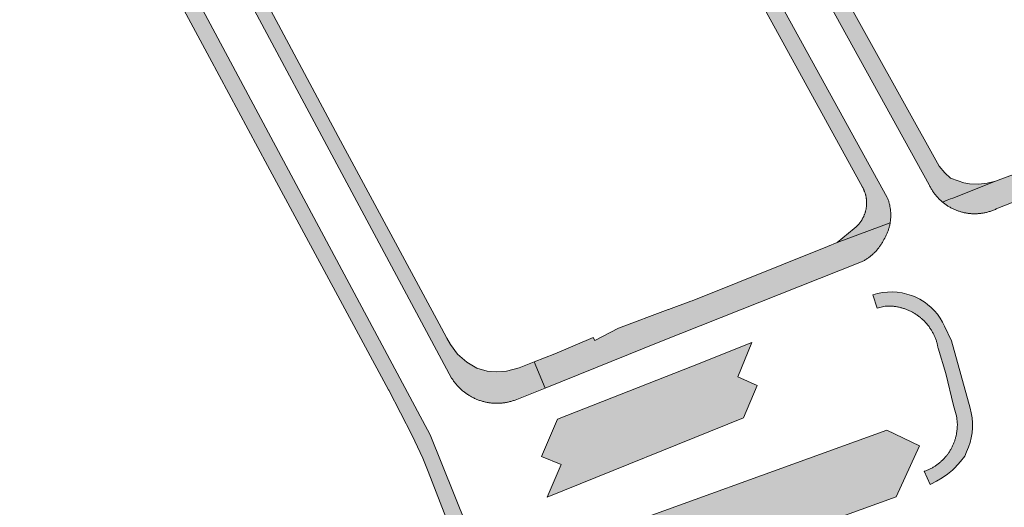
# Model space of a CAD drawing. Extents: x 97094 to 109644, y 463509 to 471969.
# Tile 234 of 256: x 103744 to 103859, y 468754 to 468812. Entities that reach past the tile are written whole.
import ezdxf

# ---------------------------------------------------------------- set-up
doc = ezdxf.new("R2010")
doc.units = 0
doc.layers.add('109 Onkruidbestrijding elementen', color=6, linetype='Continuous', lineweight=20, true_color=0xff00ff)

msp = doc.modelspace()

# ---------------------------------------------------------------- hatches: boundary and pattern name
at = {"layer": '109 Onkruidbestrijding elementen', "true_color": 0xff00ff}
for points in [[(103852.01, 468790.23), (103852.56, 468790.45), (103852.96, 468790.61), (103853.21, 468790.71), (103858.24, 468792.7), (103857.25, 468792.45), (103856.22, 468792.34), (103855.18, 468792.38), (103854.51, 468792.49), (103853.83, 468792.73), (103852.94, 468793.05), (103852.3, 468793.66), (103851.62, 468794.43), (103815.04, 468860.19), (103814.08, 468861.9), (103807.97, 468873.05), (103807.92, 468873.13), (103807.88, 468873.22), (103807.84, 468873.31), (103807.8, 468873.4), (103807.76, 468873.49), (103807.72, 468873.59), (103807.69, 468873.68), (103807.66, 468873.77), (103807.62, 468873.86), (103807.59, 468873.96), (103807.57, 468874.05), (103807.54, 468874.15), (103807.51, 468874.24), (103807.49, 468874.34), (103807.47, 468874.43), (103807.44, 468874.53), (103807.43, 468874.63), (103807.41, 468874.72), (103807.39, 468874.82), (103807.38, 468874.92), (103807.36, 468875.02), (103807.35, 468875.11), (103807.34, 468875.21), (103807.34, 468875.31), (103807.33, 468875.41), (103807.33, 468875.51), (103807.32, 468875.61), (103807.32, 468875.7), (103807.32, 468875.8), (103807.32, 468875.9), (103807.33, 468876), (103807.33, 468876.1), (103807.34, 468876.2), (103807.35, 468876.3), (103807.36, 468876.39), (103807.37, 468876.49), (103807.38, 468876.59), (103807.4, 468876.69), (103807.42, 468876.78), (103807.43, 468876.88), (103807.45, 468876.98), (103807.48, 468877.07), (103807.5, 468877.17), (103807.52, 468877.26), (103807.55, 468877.36), (103807.58, 468877.45), (103807.61, 468877.55), (103807.64, 468877.64), (103807.67, 468877.74), (103807.71, 468877.83), (103807.74, 468877.92), (103807.78, 468878.01), (103807.82, 468878.1), (103807.86, 468878.19), (103807.9, 468878.28), (103807.94, 468878.37), (103807.99, 468878.46), (103808.03, 468878.54), (103808.08, 468878.63), (103808.13, 468878.72), (103808.18, 468878.8), (103808.23, 468878.89), (103808.29, 468878.97), (103808.34, 468879.05), (103808.4, 468879.13), (103808.45, 468879.21), (103808.51, 468879.29), (103808.57, 468879.37), (103808.63, 468879.45), (103808.7, 468879.52), (103808.76, 468879.6), (103808.82, 468879.67), (103808.89, 468879.74), (103808.96, 468879.82), (103809.03, 468879.89), (103809.1, 468879.96), (103809.17, 468880.03), (103809.24, 468880.09), (103809.31, 468880.16), (103809.39, 468880.22), (103809.46, 468880.29), (103809.54, 468880.35), (103809.62, 468880.41), (103809.7, 468880.47), (103809.78, 468880.53), (103809.86, 468880.59), (103806.26, 468878.4), (103806.21, 468878.27), (103806.17, 468878.14), (103806.13, 468878.01), (103806.09, 468877.88), (103806.05, 468877.75), (103806.01, 468877.62), (103805.98, 468877.49), (103805.95, 468877.36), (103805.92, 468877.23), (103805.89, 468877.09), (103805.87, 468876.96), (103805.84, 468876.83), (103805.82, 468876.69), (103805.81, 468876.56), (103805.79, 468876.42), (103805.78, 468876.29), (103805.76, 468876.15), (103805.76, 468876.02), (103805.75, 468875.88), (103805.75, 468875.75), (103805.74, 468875.61), (103805.74, 468875.48), (103805.75, 468875.34), (103805.75, 468875.21), (103805.76, 468875.07), (103805.77, 468874.94), (103805.78, 468874.8), (103805.79, 468874.67), (103805.81, 468874.53), (103805.83, 468874.4), (103805.85, 468874.26), (103805.87, 468874.13), (103805.9, 468874), (103805.92, 468873.86), (103805.95, 468873.73), (103805.98, 468873.6), (103806.02, 468873.47), (103806.06, 468873.34), (103806.09, 468873.21), (103806.13, 468873.08), (103806.18, 468872.95), (103806.22, 468872.82), (103806.27, 468872.7), (103806.32, 468872.57), (103806.37, 468872.44), (103806.42, 468872.32), (103806.48, 468872.2), (103807.73, 468869.56), (103850.45, 468792.26), (103850.5, 468792.16), (103850.54, 468792.07), (103850.59, 468791.98), (103850.64, 468791.89), (103850.69, 468791.8), (103850.74, 468791.71), (103850.8, 468791.62), (103850.85, 468791.54), (103850.91, 468791.45), (103850.97, 468791.37), (103851.03, 468791.28), (103851.09, 468791.2), (103851.15, 468791.12), (103851.22, 468791.04), (103851.28, 468790.96), (103851.35, 468790.88), (103851.42, 468790.8), (103851.49, 468790.73), (103851.56, 468790.65), (103851.63, 468790.58), (103851.7, 468790.51), (103851.78, 468790.44), (103851.85, 468790.37), (103851.93, 468790.3), (103852.01, 468790.23)], [(103802.4, 468868.99), (103802.33, 468869.1), (103802.27, 468869.2), (103802.2, 468869.31), (103802.12, 468869.42), (103802.05, 468869.52), (103801.98, 468869.63), (103801.9, 468869.73), (103801.82, 468869.83), (103801.74, 468869.93), (103801.66, 468870.03), (103801.58, 468870.12), (103801.49, 468870.22), (103801.41, 468870.31), (103801.32, 468870.41), (103801.23, 468870.5), (103801.14, 468870.59), (103801.05, 468870.68), (103800.95, 468870.76), (103800.86, 468870.85), (103800.76, 468870.93), (103800.66, 468871.01), (103800.56, 468871.09), (103800.46, 468871.17), (103800.36, 468871.25), (103800.25, 468871.32), (103800.15, 468871.39), (103800.04, 468871.47), (103799.94, 468871.54), (103799.83, 468871.6), (103799.72, 468871.67), (103799.61, 468871.73), (103799.5, 468871.8), (103799.38, 468871.86), (103799.27, 468871.91), (103799.16, 468871.97), (103799.04, 468872.02), (103798.92, 468872.08), (103798.81, 468872.13), (103798.69, 468872.18), (103798.57, 468872.22), (103798.45, 468872.27), (103798.33, 468872.31), (103798.21, 468872.35), (103798.09, 468872.39), (103797.96, 468872.43), (103797.84, 468872.46), (103797.72, 468872.49), (103797.59, 468872.52), (103797.47, 468872.55), (103797.34, 468872.58), (103797.22, 468872.6), (103797.09, 468872.62), (103796.97, 468872.64), (103796.84, 468872.66), (103792.53, 468870.04), (103792.62, 468870.09), (103792.7, 468870.14), (103792.79, 468870.18), (103792.88, 468870.23), (103792.97, 468870.27), (103793.06, 468870.32), (103793.15, 468870.36), (103793.24, 468870.4), (103793.33, 468870.43), (103793.42, 468870.47), (103793.52, 468870.51), (103793.61, 468870.54), (103793.71, 468870.57), (103793.8, 468870.6), (103793.9, 468870.63), (103793.99, 468870.66), (103794.09, 468870.68), (103794.18, 468870.71), (103794.28, 468870.73), (103794.38, 468870.75), (103794.48, 468870.77), (103794.57, 468870.79), (103794.67, 468870.8), (103794.77, 468870.82), (103794.87, 468870.83), (103794.97, 468870.84), (103795.07, 468870.85), (103795.17, 468870.86), (103795.27, 468870.86), (103795.37, 468870.87), (103795.47, 468870.87), (103795.56, 468870.87), (103795.66, 468870.87), (103795.76, 468870.87), (103795.86, 468870.87), (103795.96, 468870.86), (103796.06, 468870.85), (103796.16, 468870.84), (103796.26, 468870.83), (103796.36, 468870.82), (103796.46, 468870.81), (103796.56, 468870.79), (103796.65, 468870.77), (103796.75, 468870.76), (103796.85, 468870.74), (103796.95, 468870.71), (103797.04, 468870.69), (103797.14, 468870.67), (103797.23, 468870.64), (103797.33, 468870.61), (103797.43, 468870.58), (103797.52, 468870.55), (103797.61, 468870.52), (103797.71, 468870.48), (103797.8, 468870.44), (103797.89, 468870.41), (103797.98, 468870.37), (103798.07, 468870.33), (103798.16, 468870.28), (103798.25, 468870.24), (103798.34, 468870.2), (103798.43, 468870.15), (103798.52, 468870.1), (103798.6, 468870.05), (103798.69, 468870), (103798.77, 468869.95), (103798.86, 468869.89), (103798.94, 468869.84), (103799.02, 468869.78), (103799.1, 468869.72), (103799.18, 468869.66), (103799.26, 468869.6), (103799.34, 468869.54), (103799.42, 468869.48), (103799.49, 468869.41), (103799.57, 468869.35), (103799.64, 468869.28), (103799.71, 468869.21), (103799.78, 468869.14), (103799.85, 468869.07), (103799.92, 468869), (103799.99, 468868.93), (103800.06, 468868.85), (103800.12, 468868.78), (103800.19, 468868.7), (103800.25, 468868.63), (103800.31, 468868.55), (103800.37, 468868.47), (103800.43, 468868.39), (103800.49, 468868.31), (103800.54, 468868.23), (103800.6, 468868.14), (103810.27, 468850.67), (103811.39, 468848.82), (103842.63, 468791.99), (103842.66, 468791.93), (103842.69, 468791.87), (103842.72, 468791.82), (103842.74, 468791.76), (103842.77, 468791.7), (103842.8, 468791.64), (103842.82, 468791.59), (103842.84, 468791.53), (103842.87, 468791.47), (103842.89, 468791.41), (103842.91, 468791.35), (103842.93, 468791.29), (103842.95, 468791.23), (103842.96, 468791.17), (103842.98, 468791.1), (103843, 468791.04), (103843.01, 468790.98), (103843.02, 468790.92), (103843.04, 468790.86), (103843.05, 468790.79), (103843.06, 468790.73), (103843.07, 468790.67), (103843.08, 468790.61), (103843.08, 468790.54), (103843.09, 468790.48), (103843.09, 468790.42), (103843.1, 468790.35), (103843.1, 468790.29), (103843.1, 468790.23), (103843.11, 468790.16), (103843.11, 468790.1), (103843.1, 468790.04), (103843.1, 468789.97), (103843.1, 468789.91), (103843.09, 468789.85), (103843.09, 468789.78), (103843.08, 468789.72), (103843.08, 468789.66), (103843.07, 468789.59), (103843.06, 468789.53), (103843.05, 468789.47), (103843.04, 468789.41), (103843.02, 468789.34), (103843.01, 468789.28), (103842.99, 468789.22), (103842.98, 468789.16), (103842.96, 468789.1), (103842.94, 468789.04), (103842.93, 468788.97), (103842.91, 468788.91), (103842.89, 468788.85), (103842.86, 468788.79), (103842.84, 468788.74), (103842.82, 468788.68), (103842.79, 468788.62), (103842.77, 468788.56), (103842.74, 468788.5), (103842.71, 468788.44), (103842.68, 468788.39), (103842.65, 468788.33), (103842.62, 468788.28), (103842.59, 468788.22), (103842.56, 468788.17), (103842.53, 468788.11), (103842.49, 468788.06), (103842.46, 468788.01), (103842.42, 468787.95), (103842.39, 468787.9), (103842.35, 468787.85), (103842.31, 468787.8), (103842.27, 468787.75), (103842.23, 468787.7), (103842.19, 468787.65), (103842.15, 468787.6), (103842.11, 468787.56), (103842.06, 468787.51), (103842.02, 468787.46), (103841.98, 468787.42), (103841.93, 468787.37), (103841.88, 468787.33), (103841.84, 468787.29), (103841.79, 468787.24), (103841.74, 468787.2), (103841.69, 468787.16), (103841.64, 468787.12), (103839.65, 468785.51), (103845.87, 468787.81), (103845.89, 468787.91), (103845.9, 468788), (103845.91, 468788.09), (103845.92, 468788.19), (103845.93, 468788.28), (103845.94, 468788.38), (103845.94, 468788.47), (103845.94, 468788.56), (103845.95, 468788.66), (103845.95, 468788.75), (103845.94, 468788.85), (103845.94, 468788.94), (103845.94, 468789.04), (103845.93, 468789.13), (103845.92, 468789.22), (103845.91, 468789.32), (103845.9, 468789.41), (103845.89, 468789.5), (103845.87, 468789.6), (103845.85, 468789.69), (103845.84, 468789.78), (103845.82, 468789.88), (103845.8, 468789.97), (103845.77, 468790.06), (103845.75, 468790.15), (103845.72, 468790.24), (103845.7, 468790.33), (103845.67, 468790.42), (103845.64, 468790.51), (103845.6, 468790.6), (103845.57, 468790.69), (103845.53, 468790.77), (103802.4, 468868.99)], [(103801.88, 468767.03), (103805.39, 468768.44), (103804.12, 468771.5), (103802.35, 468770.8), (103800.88, 468770.41), (103799.67, 468770.33), (103798.61, 468770.44), (103797.4, 468770.78), (103796.21, 468771.46), (103795.12, 468772.4), (103794.31, 468773.55), (103793.87, 468774.28), (103793.26, 468775.46), (103781.14, 468797.9), (103764.13, 468829.73), (103764.09, 468829.81), (103757.22, 468842.83), (103756.96, 468843.65), (103756.94, 468843.77), (103756.93, 468843.9), (103756.92, 468844.02), (103756.91, 468844.14), (103756.9, 468844.26), (103756.9, 468844.39), (103756.89, 468844.51), (103756.89, 468844.63), (103756.89, 468844.76), (103756.9, 468844.88), (103756.9, 468845), (103756.91, 468845.12), (103756.92, 468845.25), (103756.93, 468845.37), (103756.94, 468845.49), (103756.96, 468845.61), (103756.98, 468845.74), (103757, 468845.86), (103757.02, 468845.98), (103757.04, 468846.1), (103757.07, 468846.22), (103757.1, 468846.34), (103757.13, 468846.46), (103757.16, 468846.58), (103757.19, 468846.7), (103757.23, 468846.81), (103757.27, 468846.93), (103757.31, 468847.05), (103757.35, 468847.16), (103757.39, 468847.28), (103757.44, 468847.39), (103757.49, 468847.5), (103757.54, 468847.62), (103757.59, 468847.73), (103757.64, 468847.84), (103757.7, 468847.95), (103757.75, 468848.06), (103757.81, 468848.17), (103757.87, 468848.27), (103757.94, 468848.38), (103758, 468848.48), (103758.07, 468848.59), (103758.13, 468848.69), (103758.2, 468848.79), (103758.28, 468848.89), (103758.35, 468848.99), (103758.42, 468849.09), (103758.5, 468849.19), (103758.58, 468849.28), (103758.66, 468849.37), (103755.6, 468847.48), (103755.56, 468847.36), (103755.52, 468847.23), (103755.48, 468847.11), (103755.44, 468846.98), (103755.41, 468846.85), (103755.38, 468846.73), (103755.34, 468846.6), (103755.32, 468846.47), (103755.29, 468846.34), (103755.27, 468846.21), (103755.25, 468846.08), (103755.23, 468845.95), (103755.21, 468845.82), (103755.19, 468845.69), (103755.18, 468845.56), (103755.17, 468845.43), (103755.16, 468845.3), (103755.16, 468845.17), (103755.15, 468845.04), (103755.15, 468844.9), (103755.15, 468844.77), (103755.15, 468844.64), (103755.16, 468844.51), (103755.17, 468844.38), (103755.17, 468844.25), (103755.19, 468844.12), (103755.2, 468843.99), (103755.22, 468843.85), (103755.23, 468843.72), (103755.26, 468843.59), (103755.28, 468843.46), (103755.3, 468843.34), (103755.33, 468843.21), (103755.36, 468843.08), (103755.39, 468842.95), (103755.42, 468842.82), (103755.46, 468842.7), (103755.5, 468842.57), (103755.54, 468842.45), (103755.58, 468842.32), (103755.62, 468842.2), (103755.67, 468842.07), (103755.72, 468841.95), (103755.77, 468841.83), (103755.82, 468841.71), (103755.88, 468841.59), (103755.93, 468841.47), (103755.99, 468841.35), (103756.05, 468841.24), (103756.11, 468841.12), (103756.18, 468841.01), (103757.56, 468838.38), (103794.44, 468769.62), (103794.5, 468769.53), (103794.56, 468769.44), (103794.61, 468769.36), (103794.67, 468769.27), (103794.73, 468769.19), (103794.8, 468769.1), (103794.86, 468769.02), (103794.93, 468768.94), (103794.99, 468768.86), (103795.06, 468768.78), (103795.13, 468768.71), (103795.2, 468768.63), (103795.27, 468768.55), (103795.34, 468768.48), (103795.42, 468768.41), (103795.49, 468768.34), (103795.57, 468768.27), (103795.65, 468768.2), (103795.73, 468768.13), (103795.81, 468768.06), (103795.89, 468768), (103795.97, 468767.93), (103796.05, 468767.87), (103796.14, 468767.81), (103796.22, 468767.75), (103796.31, 468767.69), (103796.4, 468767.64), (103796.48, 468767.58), (103796.57, 468767.53), (103796.66, 468767.48), (103796.75, 468767.43), (103796.84, 468767.38), (103796.94, 468767.33), (103797.03, 468767.28), (103797.12, 468767.24), (103797.22, 468767.2), (103797.31, 468767.15), (103797.41, 468767.11), (103797.51, 468767.08), (103797.6, 468767.04), (103797.7, 468767), (103797.8, 468766.97), (103797.9, 468766.94), (103798, 468766.91), (103798.1, 468766.88), (103798.2, 468766.86), (103798.3, 468766.83), (103798.4, 468766.81), (103798.5, 468766.79), (103798.6, 468766.77), (103798.71, 468766.75), (103798.81, 468766.73), (103798.91, 468766.72), (103799.01, 468766.7), (103799.12, 468766.69), (103799.22, 468766.68), (103799.32, 468766.67), (103799.43, 468766.67), (103799.53, 468766.66), (103799.64, 468766.66), (103799.74, 468766.66), (103799.84, 468766.66), (103799.95, 468766.66), (103800.05, 468766.67), (103800.15, 468766.67), (103800.26, 468766.68), (103800.36, 468766.69), (103800.46, 468766.7), (103800.57, 468766.71), (103800.67, 468766.73), (103800.77, 468766.74), (103800.88, 468766.76), (103800.98, 468766.78), (103801.08, 468766.8), (103801.18, 468766.83), (103801.28, 468766.85), (103801.38, 468766.88), (103801.48, 468766.91), (103801.58, 468766.94), (103801.68, 468766.97), (103801.78, 468767), (103801.88, 468767.03)], [(103743.77, 468840.16), (103743.88, 468840.17), (103743.98, 468840.19), (103744.09, 468840.2), (103744.19, 468840.21), (103744.29, 468840.22), (103744.4, 468840.23), (103744.5, 468840.23), (103744.61, 468840.24), (103744.71, 468840.24), (103744.82, 468840.24), (103744.92, 468840.24), (103745.03, 468840.23), (103745.13, 468840.23), (103745.24, 468840.22), (103745.34, 468840.21), (103745.45, 468840.2), (103745.55, 468840.19), (103745.65, 468840.18), (103745.76, 468840.16), (103745.86, 468840.15), (103745.96, 468840.13), (103746.07, 468840.11), (103746.17, 468840.08), (103746.27, 468840.06), (103746.37, 468840.03), (103746.47, 468840.01), (103746.57, 468839.98), (103746.67, 468839.94), (103746.77, 468839.91), (103746.87, 468839.88), (103746.97, 468839.84), (103747.07, 468839.8), (103747.16, 468839.76), (103747.26, 468839.72), (103747.36, 468839.68), (103747.45, 468839.64), (103747.55, 468839.59), (103747.64, 468839.54), (103747.73, 468839.49), (103747.82, 468839.44), (103747.91, 468839.39), (103748, 468839.34), (103748.09, 468839.28), (103748.18, 468839.23), (103748.27, 468839.17), (103748.35, 468839.11), (103748.44, 468839.05), (103748.52, 468838.98), (103748.61, 468838.92), (103748.69, 468838.85), (103748.77, 468838.79), (103748.85, 468838.72), (103749.41, 468837.72), (103750.82, 468835.18), (103755.85, 468826.24), (103755.88, 468826.18), (103758.67, 468820.82), (103766.04, 468807.19), (103772.85, 468794.5), (103781.07, 468779.24), (103787.05, 468768.25), (103787.08, 468768.2), (103789.8, 468762.87), (103791.04, 468760.23), (103791.67, 468758.66), (103794.5, 468751.39), (103796.19, 468752.37), (103791.92, 468762.96), (103751.3, 468838.79), (103751.24, 468838.89), (103751.19, 468838.98), (103751.13, 468839.08), (103751.07, 468839.17), (103751.01, 468839.26), (103750.95, 468839.36), (103750.89, 468839.45), (103750.82, 468839.54), (103750.76, 468839.63), (103750.69, 468839.72), (103750.62, 468839.8), (103750.55, 468839.89), (103750.48, 468839.97), (103750.41, 468840.06), (103750.33, 468840.14), (103750.26, 468840.22), (103750.18, 468840.3), (103750.1, 468840.38), (103750.02, 468840.45), (103749.94, 468840.53), (103749.85, 468840.6), (103749.77, 468840.68), (103749.69, 468840.75), (103749.6, 468840.82), (103749.51, 468840.89), (103749.42, 468840.95), (103749.33, 468841.02), (103749.24, 468841.08), (103749.15, 468841.15), (103749.06, 468841.21), (103748.97, 468841.27), (103748.87, 468841.32), (103748.77, 468841.38), (103748.68, 468841.43), (103748.58, 468841.49), (103748.48, 468841.54), (103748.38, 468841.59), (103748.28, 468841.64), (103748.18, 468841.68), (103748.08, 468841.73), (103747.98, 468841.77), (103747.87, 468841.81), (103747.77, 468841.85), (103747.67, 468841.89), (103747.56, 468841.92), (103747.46, 468841.96), (103747.35, 468841.99), (103747.24, 468842.02), (103747.14, 468842.05), (103747.03, 468842.08), (103746.92, 468842.1), (103746.36, 468841.75), (103746.34, 468841.74), (103743.77, 468840.16)], [(103903.63, 468808.85), (103903.67, 468808.93), (103903.7, 468809.01), (103903.73, 468809.08), (103903.76, 468809.16), (103903.79, 468809.24), (103903.82, 468809.32), (103903.84, 468809.4), (103903.87, 468809.48), (103903.89, 468809.55), (103903.91, 468809.64), (103903.93, 468809.72), (103903.95, 468809.8), (103903.97, 468809.88), (103903.98, 468809.96), (103904, 468810.04), (103904.01, 468810.12), (103904.02, 468810.21), (103904.04, 468810.29), (103904.04, 468810.37), (103904.05, 468810.45), (103904.06, 468810.54), (103904.06, 468810.62), (103904.07, 468810.7), (103904.07, 468810.79), (103904.07, 468810.87), (103904.07, 468810.95), (103896.08, 468807.94), (103884.2, 468803.19), (103879.68, 468801.41), (103879.38, 468801.28), (103876.71, 468800.07), (103876.69, 468800.06), (103870.62, 468797.8), (103861.69, 468793.97), (103858.24, 468792.7), (103853.21, 468790.71), (103852.96, 468790.61), (103852.56, 468790.45), (103852.01, 468790.23), (103852.08, 468790.17), (103852.16, 468790.11), (103852.24, 468790.05), (103852.32, 468789.99), (103852.4, 468789.93), (103852.48, 468789.88), (103852.56, 468789.82), (103852.64, 468789.77), (103852.73, 468789.72), (103852.81, 468789.67), (103852.9, 468789.62), (103852.98, 468789.57), (103853.07, 468789.53), (103853.16, 468789.48), (103853.25, 468789.44), (103853.34, 468789.4), (103853.43, 468789.36), (103853.52, 468789.32), (103853.61, 468789.28), (103853.7, 468789.24), (103853.79, 468789.21), (103853.88, 468789.18), (103853.98, 468789.15), (103854.07, 468789.12), (103854.17, 468789.09), (103854.26, 468789.06), (103854.35, 468789.04), (103854.45, 468789.02), (103854.55, 468788.99), (103854.64, 468788.97), (103854.74, 468788.96), (103854.84, 468788.94), (103854.93, 468788.92), (103855.03, 468788.91), (103855.13, 468788.9), (103855.23, 468788.89), (103855.32, 468788.88), (103855.42, 468788.87), (103855.52, 468788.87), (103855.62, 468788.86), (103855.72, 468788.86), (103855.82, 468788.86), (103855.91, 468788.86), (103856.01, 468788.87), (103856.11, 468788.87), (103856.21, 468788.88), (103856.31, 468788.88), (103856.4, 468788.89), (103856.5, 468788.9), (103856.6, 468788.92), (103856.7, 468788.93), (103856.79, 468788.95), (103856.89, 468788.96), (103856.99, 468788.98), (103857.08, 468789), (103857.18, 468789.03), (103857.27, 468789.05), (103857.38, 468789.08), (103857.49, 468789.11), (103857.59, 468789.14), (103857.69, 468789.18), (103857.8, 468789.21), (103857.9, 468789.25), (103858, 468789.29), (103858.11, 468789.34), (103858.21, 468789.38), (103858.31, 468789.43), (103858.4, 468789.47), (103858.5, 468789.52), (103860.31, 468790.24), (103878.56, 468797.5), (103898.76, 468805.51), (103901.44, 468806.56), (103901.51, 468806.6), (103901.59, 468806.64), (103901.66, 468806.68), (103901.73, 468806.72), (103901.8, 468806.76), (103901.87, 468806.81), (103901.94, 468806.85), (103902.01, 468806.9), (103902.08, 468806.95), (103902.14, 468807), (103902.21, 468807.05), (103902.27, 468807.1), (103902.34, 468807.15), (103902.4, 468807.21), (103902.46, 468807.26), (103902.52, 468807.32), (103902.58, 468807.37), (103902.64, 468807.43), (103902.7, 468807.49), (103902.76, 468807.55), (103902.82, 468807.61), (103902.87, 468807.67), (103902.93, 468807.74), (103902.98, 468807.8), (103903.03, 468807.86), (103903.08, 468807.93), (103903.13, 468808), (103903.18, 468808.06), (103903.23, 468808.13), (103903.27, 468808.2), (103903.32, 468808.27), (103903.36, 468808.34), (103903.4, 468808.41), (103903.45, 468808.48), (103903.49, 468808.56), (103903.52, 468808.63), (103903.56, 468808.7), (103903.6, 468808.78), (103903.63, 468808.85)], [(103845.14, 468785.85), (103845.23, 468786.01), (103845.32, 468786.16), (103845.36, 468786.25), (103845.41, 468786.34), (103845.45, 468786.43), (103845.49, 468786.51), (103845.52, 468786.6), (103845.56, 468786.69), (103845.6, 468786.78), (103845.63, 468786.87), (103845.66, 468786.97), (103845.69, 468787.06), (103845.72, 468787.15), (103845.75, 468787.24), (103845.77, 468787.34), (103845.8, 468787.43), (103845.82, 468787.53), (103845.84, 468787.62), (103845.86, 468787.72), (103845.87, 468787.81), (103839.65, 468785.51), (103838.53, 468785.01), (103822.65, 468778.67), (103822.48, 468778.61), (103819.88, 468777.64), (103819.85, 468777.63), (103813.99, 468775.48), (103811.22, 468774), (103811.02, 468774.38), (103806.53, 468772.46), (103804.12, 468771.5), (103805.39, 468768.44), (103819.04, 468773.92), (103842.12, 468783.07), (103842.6, 468783.26), (103842.68, 468783.31), (103842.77, 468783.35), (103842.85, 468783.4), (103842.94, 468783.45), (103843.02, 468783.5), (103843.1, 468783.55), (103843.18, 468783.61), (103843.26, 468783.66), (103843.34, 468783.72), (103843.42, 468783.78), (103843.5, 468783.83), (103843.57, 468783.89), (103843.65, 468783.96), (103843.72, 468784.02), (103843.8, 468784.08), (103843.87, 468784.15), (103843.94, 468784.22), (103844.01, 468784.28), (103844.08, 468784.35), (103844.15, 468784.42), (103844.21, 468784.49), (103844.28, 468784.57), (103844.34, 468784.64), (103844.4, 468784.71), (103844.47, 468784.79), (103844.53, 468784.86), (103844.58, 468784.94), (103844.64, 468785.02), (103844.7, 468785.1), (103844.75, 468785.18), (103844.81, 468785.26), (103844.86, 468785.34), (103844.91, 468785.43), (103844.96, 468785.51), (103845.01, 468785.6), (103845.05, 468785.68), (103845.1, 468785.77), (103845.14, 468785.85)], [(103850.55, 468757.13), (103850.66, 468757.17), (103851.32, 468757.52), (103851.97, 468757.92), (103852.6, 468758.35), (103853.18, 468758.81), (103853.46, 468759.09), (103854.12, 468759.85), (103854.62, 468760.47), (103854.83, 468760.97), (103855.06, 468761.51), (103855.24, 468762.07), (103855.38, 468762.63), (103855.47, 468763.21), (103855.52, 468763.79), (103855.52, 468764.37), (103855.48, 468764.96), (103855.39, 468765.53), (103855.25, 468766.1), (103853.05, 468773.96), (103852.26, 468775.69), (103852.01, 468776.18), (103851.73, 468776.64), (103851.41, 468777.09), (103851.06, 468777.5), (103850.67, 468777.89), (103850.25, 468778.24), (103849.97, 468778.46), (103849.67, 468778.66), (103849.36, 468778.84), (103849.04, 468779.01), (103848.71, 468779.16), (103848.38, 468779.29), (103847.83, 468779.46), (103847.27, 468779.59), (103846.69, 468779.68), (103846.12, 468779.71), (103845.54, 468779.69), (103844.96, 468779.63), (103844.4, 468779.52), (103843.84, 468779.36), (103844.34, 468777.79), (103845.27, 468778.03), (103845.37, 468778.04), (103845.47, 468778.04), (103845.57, 468778.05), (103845.66, 468778.05), (103845.76, 468778.05), (103845.86, 468778.04), (103845.96, 468778.04), (103846.06, 468778.03), (103846.16, 468778.03), (103846.26, 468778.02), (103846.35, 468778.01), (103846.45, 468777.99), (103846.55, 468777.98), (103846.65, 468777.96), (103846.75, 468777.95), (103846.84, 468777.93), (103846.94, 468777.91), (103847.04, 468777.88), (103847.13, 468777.86), (103847.23, 468777.83), (103847.32, 468777.81), (103847.42, 468777.78), (103847.51, 468777.75), (103847.61, 468777.72), (103847.7, 468777.68), (103847.79, 468777.65), (103847.88, 468777.61), (103847.97, 468777.58), (103848.06, 468777.54), (103848.15, 468777.49), (103848.24, 468777.45), (103848.33, 468777.41), (103848.42, 468777.36), (103848.51, 468777.32), (103848.59, 468777.27), (103848.68, 468777.22), (103848.76, 468777.17), (103848.85, 468777.11), (103848.93, 468777.06), (103849.01, 468777.01), (103849.09, 468776.95), (103849.17, 468776.89), (103849.25, 468776.83), (103849.33, 468776.77), (103849.41, 468776.71), (103849.48, 468776.65), (103849.56, 468776.58), (103849.63, 468776.52), (103849.71, 468776.45), (103849.78, 468776.38), (103849.85, 468776.31), (103849.92, 468776.24), (103849.99, 468776.17), (103850.05, 468776.1), (103850.12, 468776.02), (103850.18, 468775.95), (103850.25, 468775.87), (103850.31, 468775.79), (103850.37, 468775.72), (103850.43, 468775.64), (103850.49, 468775.56), (103850.54, 468775.48), (103850.6, 468775.39), (103850.65, 468775.31), (103850.7, 468775.23), (103850.76, 468775.14), (103850.81, 468775.06), (103850.85, 468774.97), (103850.9, 468774.88), (103850.95, 468774.8), (103850.99, 468774.71), (103851.03, 468774.62), (103851.07, 468774.53), (103851.11, 468774.44), (103851.15, 468774.35), (103851.19, 468774.25), (103851.22, 468774.16), (103851.26, 468774.07), (103851.29, 468773.97), (103851.32, 468773.88), (103851.35, 468773.79), (103851.37, 468773.69), (103851.4, 468773.6), (103851.42, 468773.5), (103851.44, 468773.4), (103851.47, 468773.31), (103851.48, 468773.21), (103851.5, 468773.11), (103852.42, 468770.14), (103853.31, 468766.39), (103853.62, 468765.29), (103853.64, 468765.2), (103853.66, 468765.1), (103853.68, 468765.01), (103853.69, 468764.91), (103853.7, 468764.82), (103853.71, 468764.73), (103853.72, 468764.63), (103853.73, 468764.54), (103853.74, 468764.44), (103853.74, 468764.34), (103853.75, 468764.25), (103853.75, 468764.15), (103853.75, 468764.06), (103853.74, 468763.96), (103853.74, 468763.87), (103853.74, 468763.77), (103853.73, 468763.68), (103853.72, 468763.58), (103853.71, 468763.49), (103853.7, 468763.39), (103853.69, 468763.3), (103853.67, 468763.2), (103853.66, 468763.11), (103853.64, 468763.01), (103853.62, 468762.92), (103853.6, 468762.83), (103853.58, 468762.73), (103853.55, 468762.64), (103853.53, 468762.55), (103853.5, 468762.46), (103853.47, 468762.37), (103853.44, 468762.28), (103853.41, 468762.19), (103853.38, 468762.1), (103853.35, 468762.01), (103853.31, 468761.92), (103853.27, 468761.83), (103853.23, 468761.74), (103853.19, 468761.66), (103853.15, 468761.57), (103853.11, 468761.49), (103853.06, 468761.4), (103853.02, 468761.32), (103852.97, 468761.23), (103852.92, 468761.15), (103852.87, 468761.07), (103852.82, 468760.99), (103852.77, 468760.91), (103852.71, 468760.83), (103852.66, 468760.75), (103852.6, 468760.68), (103852.55, 468760.6), (103852.49, 468760.53), (103852.43, 468760.45), (103852.36, 468760.38), (103852.3, 468760.31), (103852.24, 468760.24), (103852.17, 468760.17), (103852.11, 468760.1), (103852.04, 468760.03), (103851.97, 468759.96), (103851.9, 468759.9), (103851.83, 468759.83), (103851.76, 468759.77), (103851.68, 468759.71), (103851.61, 468759.65), (103851.54, 468759.59), (103851.46, 468759.53), (103851.38, 468759.48), (103851.31, 468759.42), (103851.23, 468759.37), (103851.15, 468759.31), (103851.07, 468759.26), (103850.99, 468759.21), (103850.9, 468759.16), (103850.82, 468759.11), (103850.74, 468759.07), (103850.65, 468759.02), (103850.57, 468758.98), (103850.48, 468758.94), (103850.4, 468758.9), (103850.31, 468758.86), (103850.22, 468758.82), (103850.13, 468758.79), (103850.04, 468758.75), (103849.95, 468758.72), (103849.86, 468758.69), (103850.55, 468757.13)], [(103829.66, 468773.77), (103822.69, 468771.01), (103806.85, 468764.79), (103804.96, 468760.42), (103807.3, 468759.5), (103805.66, 468755.66), (103828.67, 468764.96), (103830.28, 468768.76), (103827.99, 468769.76), (103829.66, 468773.77)], [(103808.31, 468750.08), (103814.59, 468747.2), (103812.82, 468743.46), (103827.89, 468748.93), (103846.59, 468755.7), (103849.32, 468761.69), (103845.5, 468763.52), (103808.31, 468750.08)]]:
    msp.add_hatch(color=6, dxfattribs=at).paths.add_polyline_path(points)

# ---------------------------------------------------------------- linework, layer by layer
at = {"layer": '109 Onkruidbestrijding elementen', "color": 3, "true_color": 0x00ff00}
for points in [[(103811.39, 468848.82), (103842.63, 468791.99), (103842.66, 468791.93), (103842.69, 468791.87), (103842.72, 468791.82), (103842.74, 468791.76), (103842.77, 468791.7), (103842.8, 468791.64), (103842.82, 468791.59), (103842.84, 468791.53), (103842.87, 468791.47), (103842.89, 468791.41), (103842.91, 468791.35), (103842.93, 468791.29), (103842.95, 468791.23), (103842.96, 468791.17), (103842.98, 468791.1), (103843, 468791.04), (103843.01, 468790.98), (103843.02, 468790.92), (103843.04, 468790.86), (103843.05, 468790.79), (103843.06, 468790.73), (103843.07, 468790.67), (103843.08, 468790.61), (103843.08, 468790.54), (103843.09, 468790.48), (103843.09, 468790.42), (103843.1, 468790.35), (103843.1, 468790.29), (103843.1, 468790.23), (103843.11, 468790.16), (103843.11, 468790.1), (103843.1, 468790.04), (103843.1, 468789.97), (103843.1, 468789.91), (103843.09, 468789.85), (103843.09, 468789.78), (103843.08, 468789.72), (103843.08, 468789.66), (103843.07, 468789.59), (103843.06, 468789.53), (103843.05, 468789.47), (103843.04, 468789.41), (103843.02, 468789.34), (103843.01, 468789.28), (103842.99, 468789.22), (103842.98, 468789.16), (103842.96, 468789.1), (103842.94, 468789.04), (103842.93, 468788.97), (103842.91, 468788.91), (103842.89, 468788.85), (103842.86, 468788.79), (103842.84, 468788.74), (103842.82, 468788.68), (103842.79, 468788.62), (103842.77, 468788.56), (103842.74, 468788.5), (103842.71, 468788.44), (103842.68, 468788.39), (103842.65, 468788.33), (103842.62, 468788.28), (103842.59, 468788.22), (103842.56, 468788.17), (103842.53, 468788.11), (103842.49, 468788.06), (103842.46, 468788.01), (103842.42, 468787.95), (103842.39, 468787.9), (103842.35, 468787.85), (103842.31, 468787.8), (103842.27, 468787.75), (103842.23, 468787.7), (103842.19, 468787.65), (103842.15, 468787.6), (103842.11, 468787.56), (103842.06, 468787.51), (103842.02, 468787.46), (103841.98, 468787.42), (103841.93, 468787.37), (103841.88, 468787.33), (103841.84, 468787.29), (103841.79, 468787.24), (103841.74, 468787.2), (103841.69, 468787.16), (103841.64, 468787.12), (103839.65, 468785.51), (103845.87, 468787.81), (103845.89, 468787.91), (103845.9, 468788), (103845.91, 468788.09), (103845.92, 468788.19), (103845.93, 468788.28), (103845.94, 468788.38), (103845.94, 468788.47), (103845.94, 468788.56), (103845.95, 468788.66), (103845.95, 468788.75), (103845.94, 468788.85), (103845.94, 468788.94), (103845.94, 468789.04), (103845.93, 468789.13), (103845.92, 468789.22), (103845.91, 468789.32), (103845.9, 468789.41), (103845.89, 468789.5), (103845.87, 468789.6), (103845.85, 468789.69), (103845.84, 468789.78), (103845.82, 468789.88), (103845.8, 468789.97), (103845.77, 468790.06), (103845.75, 468790.15), (103845.72, 468790.24), (103845.7, 468790.33), (103845.67, 468790.42), (103845.64, 468790.51), (103845.6, 468790.6), (103845.57, 468790.69), (103845.53, 468790.77), (103802.4, 468868.99)], [(103807.73, 468869.56), (103850.45, 468792.26), (103850.5, 468792.16), (103850.54, 468792.07), (103850.59, 468791.98), (103850.64, 468791.89), (103850.69, 468791.8), (103850.74, 468791.71), (103850.8, 468791.62), (103850.85, 468791.54), (103850.91, 468791.45), (103850.97, 468791.37), (103851.03, 468791.28), (103851.09, 468791.2), (103851.15, 468791.12), (103851.22, 468791.04), (103851.28, 468790.96), (103851.35, 468790.88), (103851.42, 468790.8), (103851.49, 468790.73), (103851.56, 468790.65), (103851.63, 468790.58), (103851.7, 468790.51), (103851.78, 468790.44), (103851.85, 468790.37), (103851.93, 468790.3), (103852.01, 468790.23), (103852.01, 468790.23), (103852.56, 468790.45), (103852.96, 468790.61), (103853.21, 468790.71), (103858.24, 468792.7), (103857.25, 468792.45), (103856.22, 468792.34), (103855.18, 468792.38), (103854.51, 468792.49), (103853.83, 468792.73), (103852.94, 468793.05), (103852.3, 468793.66), (103851.62, 468794.43), (103815.04, 468860.19)], [(103758.67, 468820.82), (103766.04, 468807.19), (103772.85, 468794.5), (103781.07, 468779.24), (103787.05, 468768.25), (103787.08, 468768.2), (103789.8, 468762.87), (103791.04, 468760.23), (103791.67, 468758.66), (103794.5, 468751.39), (103796.19, 468752.37), (103791.92, 468762.96), (103751.3, 468838.79)], [(103757.56, 468838.38), (103794.44, 468769.62), (103794.5, 468769.53), (103794.56, 468769.44), (103794.61, 468769.36), (103794.67, 468769.27), (103794.73, 468769.19), (103794.8, 468769.1), (103794.86, 468769.02), (103794.93, 468768.94), (103794.99, 468768.86), (103795.06, 468768.78), (103795.13, 468768.71), (103795.2, 468768.63), (103795.27, 468768.55), (103795.34, 468768.48), (103795.42, 468768.41), (103795.49, 468768.34), (103795.57, 468768.27), (103795.65, 468768.2), (103795.73, 468768.13), (103795.81, 468768.06), (103795.89, 468768), (103795.97, 468767.93), (103796.05, 468767.87), (103796.14, 468767.81), (103796.22, 468767.75), (103796.31, 468767.69), (103796.4, 468767.64), (103796.48, 468767.58), (103796.57, 468767.53), (103796.66, 468767.48), (103796.75, 468767.43), (103796.84, 468767.38), (103796.94, 468767.33), (103797.03, 468767.28), (103797.12, 468767.24), (103797.22, 468767.2), (103797.31, 468767.15), (103797.41, 468767.11), (103797.51, 468767.08), (103797.6, 468767.04), (103797.7, 468767), (103797.8, 468766.97), (103797.9, 468766.94), (103798, 468766.91), (103798.1, 468766.88), (103798.2, 468766.86), (103798.3, 468766.83), (103798.4, 468766.81), (103798.5, 468766.79), (103798.6, 468766.77), (103798.71, 468766.75), (103798.81, 468766.73), (103798.91, 468766.72), (103799.01, 468766.7), (103799.12, 468766.69), (103799.22, 468766.68), (103799.32, 468766.67), (103799.43, 468766.67), (103799.53, 468766.66), (103799.64, 468766.66), (103799.74, 468766.66), (103799.84, 468766.66), (103799.95, 468766.66), (103800.05, 468766.67), (103800.15, 468766.67), (103800.26, 468766.68), (103800.36, 468766.69), (103800.46, 468766.7), (103800.57, 468766.71), (103800.67, 468766.73), (103800.77, 468766.74), (103800.88, 468766.76), (103800.98, 468766.78), (103801.08, 468766.8), (103801.18, 468766.83), (103801.28, 468766.85), (103801.38, 468766.88), (103801.48, 468766.91), (103801.58, 468766.94), (103801.68, 468766.97), (103801.78, 468767), (103801.88, 468767.03), (103801.88, 468767.03), (103805.39, 468768.44), (103804.12, 468771.5), (103802.35, 468770.8), (103800.88, 468770.41), (103799.67, 468770.33), (103798.61, 468770.44), (103797.4, 468770.78), (103796.21, 468771.46), (103795.12, 468772.4), (103794.31, 468773.55), (103793.87, 468774.28), (103793.26, 468775.46), (103781.14, 468797.9), (103764.13, 468829.73)], [(103861.69, 468793.97), (103858.24, 468792.7), (103853.21, 468790.71), (103852.96, 468790.61), (103852.56, 468790.45), (103852.01, 468790.23), (103852.08, 468790.17), (103852.16, 468790.11), (103852.24, 468790.05), (103852.32, 468789.99), (103852.4, 468789.93), (103852.48, 468789.88), (103852.56, 468789.82), (103852.64, 468789.77), (103852.73, 468789.72), (103852.81, 468789.67), (103852.9, 468789.62), (103852.98, 468789.57), (103853.07, 468789.53), (103853.16, 468789.48), (103853.25, 468789.44), (103853.34, 468789.4), (103853.43, 468789.36), (103853.52, 468789.32), (103853.61, 468789.28), (103853.7, 468789.24), (103853.79, 468789.21), (103853.88, 468789.18), (103853.98, 468789.15), (103854.07, 468789.12), (103854.17, 468789.09), (103854.26, 468789.06), (103854.35, 468789.04), (103854.45, 468789.02), (103854.55, 468788.99), (103854.64, 468788.97), (103854.74, 468788.96), (103854.84, 468788.94), (103854.93, 468788.92), (103855.03, 468788.91), (103855.13, 468788.9), (103855.23, 468788.89), (103855.32, 468788.88), (103855.42, 468788.87), (103855.52, 468788.87), (103855.62, 468788.86), (103855.72, 468788.86), (103855.82, 468788.86), (103855.91, 468788.86), (103856.01, 468788.87), (103856.11, 468788.87), (103856.21, 468788.88), (103856.31, 468788.88), (103856.4, 468788.89), (103856.5, 468788.9), (103856.6, 468788.92), (103856.7, 468788.93), (103856.79, 468788.95), (103856.89, 468788.96), (103856.99, 468788.98), (103857.08, 468789), (103857.18, 468789.03), (103857.27, 468789.05), (103857.38, 468789.08), (103857.49, 468789.11), (103857.59, 468789.14), (103857.69, 468789.18), (103857.8, 468789.21), (103857.9, 468789.25), (103858, 468789.29), (103858.11, 468789.34), (103858.21, 468789.38), (103858.31, 468789.43), (103858.4, 468789.47), (103858.5, 468789.52), (103860.31, 468790.24)]]:
    msp.add_lwpolyline(points, dxfattribs=at)
for points in [[(103845.14, 468785.85), (103845.23, 468786.01), (103845.32, 468786.16), (103845.36, 468786.25), (103845.41, 468786.34), (103845.45, 468786.43), (103845.49, 468786.51), (103845.52, 468786.6), (103845.56, 468786.69), (103845.6, 468786.78), (103845.63, 468786.87), (103845.66, 468786.97), (103845.69, 468787.06), (103845.72, 468787.15), (103845.75, 468787.24), (103845.77, 468787.34), (103845.8, 468787.43), (103845.82, 468787.53), (103845.84, 468787.62), (103845.86, 468787.72), (103845.87, 468787.81), (103839.65, 468785.51), (103838.53, 468785.01), (103822.65, 468778.67), (103822.48, 468778.61), (103819.88, 468777.64), (103819.85, 468777.63), (103813.99, 468775.48), (103811.22, 468774), (103811.02, 468774.38), (103806.53, 468772.46), (103804.12, 468771.5), (103805.39, 468768.44), (103819.04, 468773.92), (103842.12, 468783.07), (103842.6, 468783.26), (103842.68, 468783.31), (103842.77, 468783.35), (103842.85, 468783.4), (103842.94, 468783.45), (103843.02, 468783.5), (103843.1, 468783.55), (103843.18, 468783.61), (103843.26, 468783.66), (103843.34, 468783.72), (103843.42, 468783.78), (103843.5, 468783.83), (103843.57, 468783.89), (103843.65, 468783.96), (103843.72, 468784.02), (103843.8, 468784.08), (103843.87, 468784.15), (103843.94, 468784.22), (103844.01, 468784.28), (103844.08, 468784.35), (103844.15, 468784.42), (103844.21, 468784.49), (103844.28, 468784.57), (103844.34, 468784.64), (103844.4, 468784.71), (103844.47, 468784.79), (103844.53, 468784.86), (103844.58, 468784.94), (103844.64, 468785.02), (103844.7, 468785.1), (103844.75, 468785.18), (103844.81, 468785.26), (103844.86, 468785.34), (103844.91, 468785.43), (103844.96, 468785.51), (103845.01, 468785.6), (103845.05, 468785.68), (103845.1, 468785.77), (103845.14, 468785.85)], [(103850.55, 468757.13), (103850.66, 468757.17), (103851.32, 468757.52), (103851.97, 468757.92), (103852.6, 468758.35), (103853.18, 468758.81), (103853.46, 468759.09), (103854.12, 468759.85), (103854.62, 468760.47), (103854.83, 468760.97), (103855.06, 468761.51), (103855.24, 468762.07), (103855.38, 468762.63), (103855.47, 468763.21), (103855.52, 468763.79), (103855.52, 468764.37), (103855.48, 468764.96), (103855.39, 468765.53), (103855.25, 468766.1), (103853.05, 468773.96), (103852.26, 468775.69), (103852.01, 468776.18), (103851.73, 468776.64), (103851.41, 468777.09), (103851.06, 468777.5), (103850.67, 468777.89), (103850.25, 468778.24), (103849.97, 468778.46), (103849.67, 468778.66), (103849.36, 468778.84), (103849.04, 468779.01), (103848.71, 468779.16), (103848.38, 468779.29), (103847.83, 468779.46), (103847.27, 468779.59), (103846.69, 468779.68), (103846.12, 468779.71), (103845.54, 468779.69), (103844.96, 468779.63), (103844.4, 468779.52), (103843.84, 468779.36), (103844.34, 468777.79), (103845.27, 468778.03), (103845.37, 468778.04), (103845.47, 468778.04), (103845.57, 468778.05), (103845.66, 468778.05), (103845.76, 468778.05), (103845.86, 468778.04), (103845.96, 468778.04), (103846.06, 468778.03), (103846.16, 468778.03), (103846.26, 468778.02), (103846.35, 468778.01), (103846.45, 468777.99), (103846.55, 468777.98), (103846.65, 468777.96), (103846.75, 468777.95), (103846.84, 468777.93), (103846.94, 468777.91), (103847.04, 468777.88), (103847.13, 468777.86), (103847.23, 468777.83), (103847.32, 468777.81), (103847.42, 468777.78), (103847.51, 468777.75), (103847.61, 468777.72), (103847.7, 468777.68), (103847.79, 468777.65), (103847.88, 468777.61), (103847.97, 468777.58), (103848.06, 468777.54), (103848.15, 468777.49), (103848.24, 468777.45), (103848.33, 468777.41), (103848.42, 468777.36), (103848.51, 468777.32), (103848.59, 468777.27), (103848.68, 468777.22), (103848.76, 468777.17), (103848.85, 468777.11), (103848.93, 468777.06), (103849.01, 468777.01), (103849.09, 468776.95), (103849.17, 468776.89), (103849.25, 468776.83), (103849.33, 468776.77), (103849.41, 468776.71), (103849.48, 468776.65), (103849.56, 468776.58), (103849.63, 468776.52), (103849.71, 468776.45), (103849.78, 468776.38), (103849.85, 468776.31), (103849.92, 468776.24), (103849.99, 468776.17), (103850.05, 468776.1), (103850.12, 468776.02), (103850.18, 468775.95), (103850.25, 468775.87), (103850.31, 468775.79), (103850.37, 468775.72), (103850.43, 468775.64), (103850.49, 468775.56), (103850.54, 468775.48), (103850.6, 468775.39), (103850.65, 468775.31), (103850.7, 468775.23), (103850.76, 468775.14), (103850.81, 468775.06), (103850.85, 468774.97), (103850.9, 468774.88), (103850.95, 468774.8), (103850.99, 468774.71), (103851.03, 468774.62), (103851.07, 468774.53), (103851.11, 468774.44), (103851.15, 468774.35), (103851.19, 468774.25), (103851.22, 468774.16), (103851.26, 468774.07), (103851.29, 468773.97), (103851.32, 468773.88), (103851.35, 468773.79), (103851.37, 468773.69), (103851.4, 468773.6), (103851.42, 468773.5), (103851.44, 468773.4), (103851.47, 468773.31), (103851.48, 468773.21), (103851.5, 468773.11), (103852.42, 468770.14), (103853.31, 468766.39), (103853.62, 468765.29), (103853.64, 468765.2), (103853.66, 468765.1), (103853.68, 468765.01), (103853.69, 468764.91), (103853.7, 468764.82), (103853.71, 468764.73), (103853.72, 468764.63), (103853.73, 468764.54), (103853.74, 468764.44), (103853.74, 468764.34), (103853.75, 468764.25), (103853.75, 468764.15), (103853.75, 468764.06), (103853.74, 468763.96), (103853.74, 468763.87), (103853.74, 468763.77), (103853.73, 468763.68), (103853.72, 468763.58), (103853.71, 468763.49), (103853.7, 468763.39), (103853.69, 468763.3), (103853.67, 468763.2), (103853.66, 468763.11), (103853.64, 468763.01), (103853.62, 468762.92), (103853.6, 468762.83), (103853.58, 468762.73), (103853.55, 468762.64), (103853.53, 468762.55), (103853.5, 468762.46), (103853.47, 468762.37), (103853.44, 468762.28), (103853.41, 468762.19), (103853.38, 468762.1), (103853.35, 468762.01), (103853.31, 468761.92), (103853.27, 468761.83), (103853.23, 468761.74), (103853.19, 468761.66), (103853.15, 468761.57), (103853.11, 468761.49), (103853.06, 468761.4), (103853.02, 468761.32), (103852.97, 468761.23), (103852.92, 468761.15), (103852.87, 468761.07), (103852.82, 468760.99), (103852.77, 468760.91), (103852.71, 468760.83), (103852.66, 468760.75), (103852.6, 468760.68), (103852.55, 468760.6), (103852.49, 468760.53), (103852.43, 468760.45), (103852.36, 468760.38), (103852.3, 468760.31), (103852.24, 468760.24), (103852.17, 468760.17), (103852.11, 468760.1), (103852.04, 468760.03), (103851.97, 468759.96), (103851.9, 468759.9), (103851.83, 468759.83), (103851.76, 468759.77), (103851.68, 468759.71), (103851.61, 468759.65), (103851.54, 468759.59), (103851.46, 468759.53), (103851.38, 468759.48), (103851.31, 468759.42), (103851.23, 468759.37), (103851.15, 468759.31), (103851.07, 468759.26), (103850.99, 468759.21), (103850.9, 468759.16), (103850.82, 468759.11), (103850.74, 468759.07), (103850.65, 468759.02), (103850.57, 468758.98), (103850.48, 468758.94), (103850.4, 468758.9), (103850.31, 468758.86), (103850.22, 468758.82), (103850.13, 468758.79), (103850.04, 468758.75), (103849.95, 468758.72), (103849.86, 468758.69), (103850.55, 468757.13)], [(103829.66, 468773.77), (103822.69, 468771.01), (103806.85, 468764.79), (103804.96, 468760.42), (103807.3, 468759.5), (103805.66, 468755.66), (103828.67, 468764.96), (103830.28, 468768.76), (103827.99, 468769.76), (103829.66, 468773.77)], [(103808.31, 468750.08), (103814.59, 468747.2), (103812.82, 468743.46), (103827.89, 468748.93), (103846.59, 468755.7), (103849.32, 468761.69), (103845.5, 468763.52), (103808.31, 468750.08)]]:
    msp.add_lwpolyline(points, close=True, dxfattribs=at)

doc.saveas('drawing.dxf')
